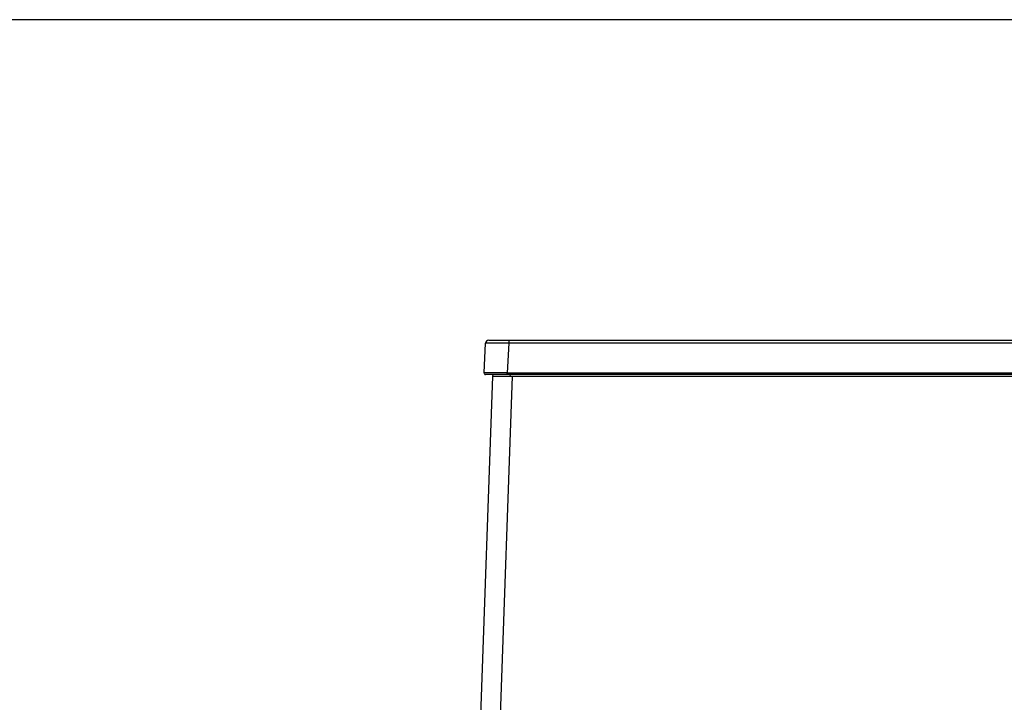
# Model space of a CAD drawing. Header units: millimetres. Extents: x 0 to 287, y 0 to 200.
# Tile 22 of 45: x 97 to 129, y 178 to 200. Entities that reach past the tile are written whole.
import ezdxf

# ---------------------------------------------------------------- set-up
doc = ezdxf.new("R2010")
doc.units = ezdxf.units.MM
for name, color, linetype in [('134.126_BW4_CTM-', 7, 'Continuous'), ('Marges', 7, 'Continuous'), ('Standard', 7, 'Continuous')]:
    doc.layers.add(name, color=color, linetype=linetype)

# ---------------------------------------------------------------- blocks, each defined once
blk = doc.blocks.new('SE3')
at = {"layer": '134.126_BW4_CTM-', "color": 7, "linetype": 'Continuous'}
for p, q in [((111.915, 188.66), (111.965, 189.612)), ((112.065, 189.707), (112.709, 189.707)), ((112.709, 189.612), (112.659, 188.66)), ((112.709, 189.707), (152.795, 189.707)), ((112.709, 189.707), (112.709, 189.612)), ((152.795, 189.612), (112.709, 189.612)), ((111.802, 177.353), (112.193, 188.557)), ((112.659, 188.607), (111.965, 188.607)), ((112.193, 188.557), (112.814, 188.557)), ((112.202, 188.557), (112.204, 188.607)), ((112.814, 188.557), (112.422, 177.331)), ((112.659, 188.66), (152.845, 188.66)), ((112.659, 188.607), (112.659, 188.66)), ((152.845, 188.607), (112.659, 188.607)), ((112.749, 188.607), (112.747, 188.557)), ((112.814, 188.557), (152.851, 188.557))]:
    blk.add_line(p, q, dxfattribs=at)
for centre, radius, start, end in [((112.065, 189.607), 0.1, 90, 177), ((111.965, 188.657), 0.05, 177, 270)]:
    blk.add_arc(centre, radius, start, end, dxfattribs=at)
for centre, major_axis, ratio, start_param, end_param in [((112.711, 189.607), (-0.746, 0.005), 0.007001, 4.71481, 6.282868), ((112.661, 188.657), (-0.746, 0.003), 0.003499, 4.714957, 6.283014)]:
    blk.add_ellipse(centre, major_axis=major_axis, ratio=ratio, start_param=start_param, end_param=end_param, dxfattribs=at)

msp = doc.modelspace()

# ---------------------------------------------------------------- linework, layer by layer
at = {"layer": 'Marges', "color": 7, "linetype": 'Continuous'}
msp.add_line((287, 200), (10, 200), dxfattribs=at)

# ---------------------------------------------------------------- block references
at = {"layer": 'Standard'}
msp.add_blockref('SE3', (0, 0), dxfattribs=at)

doc.saveas('drawing.dxf')
